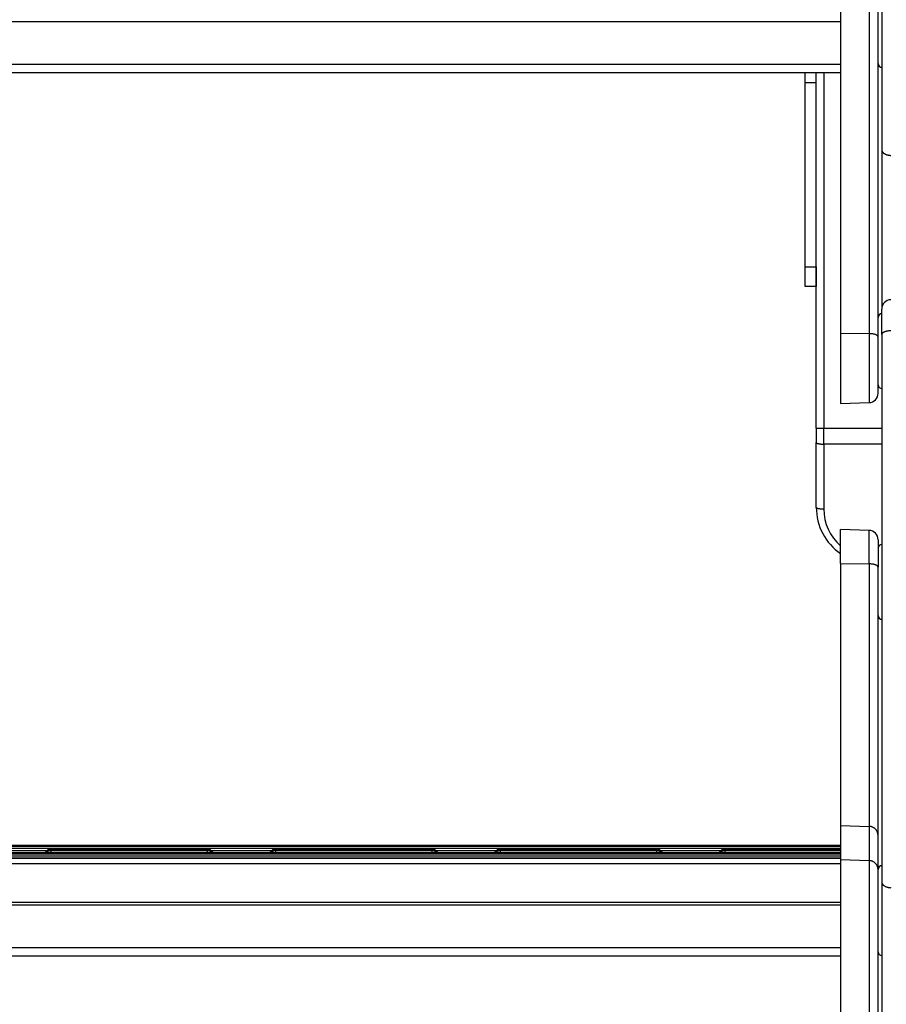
# Model space of a CAD drawing. Header units: inches. Extents: x 0 to 77643, y -44170 to 0.
# Tile 188 of 256: x 75390 to 75414, y -39720 to -39694. Entities that reach past the tile are written whole.
import ezdxf

# ---------------------------------------------------------------- set-up
doc = ezdxf.new("R2010")
doc.units = ezdxf.units.IN
doc.header["$MEASUREMENT"] = 0
doc.layers.add('FAKRO LOFT LADDERS', color=7, linetype='Continuous')

msp = doc.modelspace()

# ---------------------------------------------------------------- linework, layer by layer
at = {"layer": 'FAKRO LOFT LADDERS', "color": 7, "linetype": 'Continuous'}
for p, q in [((75412.40407, -39692.42944), (75412.40407, -39702.0927)), ((75413.1628, -39692.45553), (75413.1628, -39702.10171)), ((75413.40407, -39702.1867), (75413.40407, -39692.70147)), ((75413.50407, -39693.03007), (75413.50407, -39697.19391)), ((75412.40407, -39693.7783), (75374.40407, -39693.7783)), ((75412.40407, -39694.91869), (75374.40407, -39694.91869)), ((75374.40407, -39695.13034), (75412.40407, -39695.13034)), ((75411.45407, -39695.33961), (75411.45407, -39695.13034)), ((75411.45407, -39695.40747), (75411.45407, -39695.13034)), ((75411.75407, -39695.40747), (75411.75407, -39695.13034)), ((75411.95407, -39695.13034), (75411.95407, -39704.62165)), ((75411.75407, -39695.40747), (75411.45407, -39695.40747)), ((75411.45407, -39700.31919), (75411.45407, -39695.40747)), ((75411.75407, -39700.31919), (75411.75407, -39695.40747)), ((75413.50407, -39697.19391), (75413.50407, -39701.44528)), ((75411.45407, -39700.83961), (75411.45407, -39700.31919)), ((75411.45407, -39700.31919), (75411.75407, -39700.31919)), ((75411.75407, -39700.31919), (75411.75407, -39700.83961)), ((75411.75407, -39704.62165), (75411.75407, -39700.31919)), ((75411.75407, -39700.83961), (75411.45407, -39700.83961)), ((75413.50407, -39702.12405), (75413.50407, -39701.44528)), ((75412.40407, -39702.0927), (75412.40407, -39703.96894)), ((75412.40407, -39702.0927), (75413.1628, -39702.10171)), ((75413.1628, -39702.10171), (75413.1628, -39703.94244)), ((75413.40407, -39703.69259), (75413.40407, -39702.1867)), ((75413.50407, -39702.12405), (75413.50407, -39716.74278)), ((75412.40407, -39703.96894), (75413.1628, -39703.94244)), ((75411.75407, -39704.62165), (75411.75407, -39705.00938)), ((75411.75407, -39704.62165), (75411.95407, -39704.62165)), ((75411.95407, -39704.62165), (75413.50407, -39704.62165)), ((75411.95407, -39705.05247), (75411.95407, -39704.62165)), ((75411.75407, -39706.73961), (75411.75407, -39705.00938)), ((75411.95407, -39705.05247), (75411.95407, -39706.7827)), ((75413.50407, -39705.05247), (75411.95407, -39705.05247)), ((75412.40407, -39708.23916), (75412.40407, -39707.32773)), ((75413.1628, -39707.35423), (75412.40407, -39707.32773)), ((75413.1628, -39708.24841), (75413.1628, -39707.35423)), ((75413.40407, -39707.60407), (75413.40407, -39708.3356)), ((75412.40407, -39708.23916), (75412.40407, -39715.22867)), ((75412.40407, -39708.23916), (75413.1628, -39708.24841)), ((75413.1628, -39708.24841), (75413.1628, -39715.25475)), ((75413.40407, -39715.5007), (75413.40407, -39708.3356)), ((75412.40407, -39715.22867), (75412.40407, -39716.14215)), ((75412.40407, -39715.22867), (75413.1628, -39715.25475)), ((75413.1628, -39715.25475), (75413.1628, -39716.16823)), ((75413.40407, -39716.41418), (75413.40407, -39715.5007)), ((75412.40407, -39715.76278), (75374.40407, -39715.76278)), ((75412.40407, -39715.78001), (75374.40407, -39715.78001)), ((75412.40407, -39715.79724), (75374.40407, -39715.79724)), ((75374.40407, -39715.84172), (75412.40407, -39715.84172)), ((75389.59405, -39715.90271), (75391.2141, -39715.90271)), ((75391.21313, -39715.90367), (75391.15417, -39715.96256)), ((75391.21313, -39715.92091), (75391.17131, -39715.96268)), ((75391.21313, -39715.93814), (75391.18856, -39715.96268)), ((75391.31206, -39715.86273), (75391.31206, -39715.87996)), ((75395.49608, -39715.86273), (75391.31206, -39715.86273)), ((75391.31206, -39715.87996), (75391.31206, -39715.89719)), ((75395.49608, -39715.87996), (75391.31206, -39715.87996)), ((75391.31206, -39715.89719), (75391.31206, -39715.94167)), ((75395.49608, -39715.89719), (75391.31206, -39715.89719)), ((75395.49608, -39715.87996), (75395.49608, -39715.86273)), ((75395.49608, -39715.89719), (75395.49608, -39715.87996)), ((75395.49608, -39715.94167), (75395.49608, -39715.89719)), ((75395.59405, -39715.90271), (75397.2141, -39715.90271)), ((75395.65398, -39715.96256), (75395.59502, -39715.90367)), ((75395.63684, -39715.96268), (75395.59502, -39715.92091)), ((75395.61959, -39715.96268), (75395.59502, -39715.93814)), ((75397.21313, -39715.90367), (75397.15417, -39715.96256)), ((75397.21313, -39715.92091), (75397.17131, -39715.96268)), ((75397.21313, -39715.93814), (75397.18856, -39715.96268)), ((75397.31206, -39715.86273), (75397.31206, -39715.87996)), ((75401.49608, -39715.86273), (75397.31206, -39715.86273)), ((75397.31206, -39715.87996), (75397.31206, -39715.89719)), ((75401.49608, -39715.87996), (75397.31206, -39715.87996)), ((75397.31206, -39715.89719), (75397.31206, -39715.94167)), ((75401.49608, -39715.89719), (75397.31206, -39715.89719)), ((75401.49608, -39715.87996), (75401.49608, -39715.86273)), ((75401.49608, -39715.89719), (75401.49608, -39715.87996)), ((75401.49608, -39715.94167), (75401.49608, -39715.89719)), ((75401.59405, -39715.90271), (75403.2141, -39715.90271)), ((75401.65398, -39715.96256), (75401.59502, -39715.90367)), ((75401.63684, -39715.96268), (75401.59502, -39715.92091)), ((75401.61959, -39715.96268), (75401.59502, -39715.93814)), ((75403.21313, -39715.90367), (75403.15417, -39715.96256)), ((75403.21313, -39715.92091), (75403.17131, -39715.96268)), ((75403.21313, -39715.93814), (75403.18856, -39715.96268)), ((75403.31206, -39715.86273), (75403.31206, -39715.87996)), ((75407.49608, -39715.86273), (75403.31206, -39715.86273)), ((75403.31206, -39715.87996), (75403.31206, -39715.89719)), ((75407.49608, -39715.87996), (75403.31206, -39715.87996)), ((75403.31206, -39715.89719), (75403.31206, -39715.94167)), ((75407.49608, -39715.89719), (75403.31206, -39715.89719)), ((75407.49608, -39715.87996), (75407.49608, -39715.86273)), ((75407.49608, -39715.89719), (75407.49608, -39715.87996)), ((75407.49608, -39715.94167), (75407.49608, -39715.89719)), ((75407.59405, -39715.90271), (75409.2141, -39715.90271)), ((75407.65398, -39715.96256), (75407.59502, -39715.90367)), ((75407.63684, -39715.96268), (75407.59502, -39715.92091)), ((75407.61959, -39715.96268), (75407.59502, -39715.93814)), ((75409.21313, -39715.90367), (75409.15417, -39715.96256)), ((75409.21313, -39715.92091), (75409.17131, -39715.96268)), ((75409.21313, -39715.93814), (75409.18856, -39715.96268)), ((75409.31206, -39715.86273), (75409.31206, -39715.87996)), ((75412.40407, -39715.86273), (75409.31206, -39715.86273)), ((75409.31206, -39715.87996), (75409.31206, -39715.89719)), ((75412.40407, -39715.87996), (75409.31206, -39715.87996)), ((75409.31206, -39715.89719), (75409.31206, -39715.94167)), ((75412.40407, -39715.89719), (75409.31206, -39715.89719)), ((75412.40407, -39715.96268), (75374.40407, -39715.96268)), ((75412.40407, -39715.97991), (75374.40407, -39715.97991)), ((75412.40407, -39715.99673), (75374.40407, -39715.99673)), ((75374.40407, -39716.04121), (75412.40407, -39716.04121)), ((75374.40407, -39716.1022), (75412.40407, -39716.1022)), ((75412.40407, -39716.10221), (75374.40407, -39716.10221)), ((75391.31206, -39715.94167), (75391.31206, -39715.96268)), ((75391.31206, -39715.94167), (75395.49608, -39715.94167)), ((75395.49608, -39715.96268), (75395.49608, -39715.94167)), ((75397.31206, -39715.94167), (75397.31206, -39715.96268)), ((75397.31206, -39715.94167), (75401.49608, -39715.94167)), ((75401.49608, -39715.96268), (75401.49608, -39715.94167)), ((75403.31206, -39715.94167), (75403.31206, -39715.96268)), ((75403.31206, -39715.94167), (75407.49608, -39715.94167)), ((75407.49608, -39715.96268), (75407.49608, -39715.94167)), ((75409.31206, -39715.94167), (75409.31206, -39715.96268)), ((75409.31206, -39715.94167), (75412.40407, -39715.94167)), ((75412.40407, -39716.14215), (75412.40407, -39725.8054)), ((75412.40407, -39716.14215), (75413.1628, -39716.16823)), ((75413.1628, -39716.16823), (75413.1628, -39725.81442)), ((75412.40407, -39716.254), (75374.40407, -39716.254)), ((75413.40407, -39725.89941), (75413.40407, -39716.41418)), ((75413.50407, -39716.74278), (75413.50407, -39720.90662)), ((75412.40407, -39717.28497), (75374.40407, -39717.28497)), ((75412.40407, -39717.36063), (75374.40407, -39717.36063)), ((75412.40407, -39718.50116), (75374.40407, -39718.50116)), ((75374.40407, -39718.71358), (75412.40407, -39718.71358))]:
    msp.add_line(p, q, dxfattribs=at)
for centre, radius, start, end in [((75413.50407, -39694.89198), 0.1, 180, 270), ((75413.75407, -39701.44528), 0.25, 92, 180), ((75413.50407, -39701.66894), 0.1, 90, 180), ((75413.50407, -39703.46894), 0.1, 180, 270), ((75413.15407, -39703.69259), 0.25, 272, 0), ((75413.25407, -39706.73961), 1.5, 180, 235.481892), ((75413.25407, -39706.7827), 1.3, 180, 229.167783), ((75413.15407, -39707.60407), 0.25, 0, 88), ((75413.50407, -39707.82773), 0.1, 90, 180), ((75413.50407, -39709.62773), 0.1, 180, 270), ((75391.31206, -39716.00273), 0.14, 90, 134.965928), ((75391.31206, -39716.01996), 0.14, 90, 134.965928), ((75391.31206, -39716.03719), 0.14, 90, 134.965928), ((75395.49608, -39716.00273), 0.14, 45.034072, 90), ((75395.49608, -39716.01996), 0.14, 45.034072, 90), ((75395.49608, -39716.03719), 0.14, 45.034072, 90), ((75397.31206, -39716.00273), 0.14, 90, 134.965928), ((75397.31206, -39716.01996), 0.14, 90, 134.965928), ((75397.31206, -39716.03719), 0.14, 90, 134.965928), ((75401.49608, -39716.00273), 0.14, 45.034072, 90), ((75401.49608, -39716.01996), 0.14, 45.034072, 90), ((75401.49608, -39716.03719), 0.14, 45.034072, 90), ((75403.31206, -39716.00273), 0.14, 90, 134.965928), ((75403.31206, -39716.01996), 0.14, 90, 134.965928), ((75403.31206, -39716.03719), 0.14, 90, 134.965928), ((75407.49608, -39716.00273), 0.14, 45.034072, 90), ((75407.49608, -39716.01996), 0.14, 45.034072, 90), ((75407.49608, -39716.03719), 0.14, 45.034072, 90), ((75409.31206, -39716.00273), 0.14, 90, 134.965928), ((75409.31206, -39716.01996), 0.14, 90, 134.965928), ((75409.31206, -39716.03719), 0.14, 90, 134.965928), ((75413.50407, -39716.40469), 0.1, 90, 180), ((75413.50407, -39718.60469), 0.1, 180, 270)]:
    msp.add_arc(centre, radius, start, end, dxfattribs=at)
for points, weights in [([(75413.50407, -39697.19391), (75413.50407, -39697.33803), (75413.74535, -39697.34306)], [1, 0.719339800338, 1]), ([(75413.40407, -39702.1867), (75413.40407, -39702.10458), (75413.1628, -39702.10171)], [1, 0.719339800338, 1]), ([(75413.74535, -39702.02513), (75413.50407, -39702.02847), (75413.50407, -39702.12405)], [1, 0.719339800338, 1]), ([(75411.75407, -39705.00938), (75411.75407, -39705.05247), (75411.95407, -39705.05247)], [1, 0.707106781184, 1]), ([(75411.75407, -39706.73961), (75411.75407, -39706.7827), (75411.95407, -39706.7827)], [1, 0.707106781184, 1]), ([(75413.40407, -39708.3356), (75413.40407, -39708.25135), (75413.1628, -39708.24841)], [1, 0.719339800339, 1]), ([(75413.40407, -39715.5007), (75413.40407, -39715.26304), (75413.1628, -39715.25475)], [1, 0.719339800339, 1]), ([(75391.21313, -39715.93814), (75391.20959, -39715.94167), (75391.31206, -39715.94167)], [1, 0.694806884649, 1]), ([(75391.21313, -39715.90367), (75391.21198, -39715.90482), (75391.23109, -39715.90576)], [1, 0.948061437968, 1]), ([(75391.21313, -39715.92091), (75391.21198, -39715.92205), (75391.23109, -39715.92299)], [1, 0.948061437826, 1]), ([(75395.49608, -39715.94167), (75395.59855, -39715.94167), (75395.59502, -39715.93814)], [1, 0.694806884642, 1]), ([(75395.57706, -39715.90576), (75395.59617, -39715.90482), (75395.59502, -39715.90367)], [1, 0.948061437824, 1]), ([(75395.57706, -39715.92299), (75395.59617, -39715.92205), (75395.59502, -39715.92091)], [1, 0.94806143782, 1]), ([(75397.21313, -39715.93814), (75397.20959, -39715.94167), (75397.31206, -39715.94167)], [1, 0.694806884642, 1]), ([(75397.21313, -39715.90367), (75397.21198, -39715.90482), (75397.23109, -39715.90576)], [1, 0.948061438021, 1]), ([(75397.21313, -39715.92091), (75397.21198, -39715.92205), (75397.23109, -39715.92299)], [1, 0.948061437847, 1]), ([(75401.49608, -39715.94167), (75401.59855, -39715.94167), (75401.59502, -39715.93814)], [1, 0.694806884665, 1]), ([(75401.57706, -39715.90576), (75401.59617, -39715.90482), (75401.59502, -39715.90367)], [1, 0.94806143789, 1]), ([(75401.57706, -39715.92299), (75401.59617, -39715.92205), (75401.59502, -39715.92091)], [1, 0.948061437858, 1]), ([(75403.21313, -39715.93814), (75403.20959, -39715.94167), (75403.31206, -39715.94167)], [1, 0.694806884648, 1]), ([(75403.21313, -39715.90367), (75403.21198, -39715.90482), (75403.23109, -39715.90576)], [1, 0.948061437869, 1]), ([(75403.21313, -39715.92091), (75403.21198, -39715.92205), (75403.23109, -39715.92299)], [1, 0.948061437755, 1]), ([(75407.49608, -39715.94167), (75407.59855, -39715.94167), (75407.59502, -39715.93814)], [1, 0.69480688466, 1]), ([(75407.57706, -39715.90576), (75407.59617, -39715.90482), (75407.59502, -39715.90367)], [1, 0.948061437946, 1]), ([(75407.57706, -39715.92299), (75407.59617, -39715.92205), (75407.59502, -39715.92091)], [1, 0.948061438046, 1]), ([(75409.21313, -39715.93814), (75409.20959, -39715.94167), (75409.31206, -39715.94167)], [1, 0.694806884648, 1]), ([(75409.21313, -39715.90367), (75409.21198, -39715.90482), (75409.23109, -39715.90576)], [1, 0.948061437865, 1]), ([(75409.21313, -39715.92091), (75409.21198, -39715.92205), (75409.23109, -39715.92299)], [1, 0.948061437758, 1]), ([(75413.40407, -39716.41418), (75413.40407, -39716.17653), (75413.1628, -39716.16823)], [1, 0.719339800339, 1]), ([(75413.50407, -39716.74278), (75413.50407, -39716.8869), (75413.74535, -39716.89193)], [1, 0.719339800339, 1])]:
    msp.add_rational_spline(points, weights, degree=2, dxfattribs=at)

doc.saveas('drawing.dxf')
